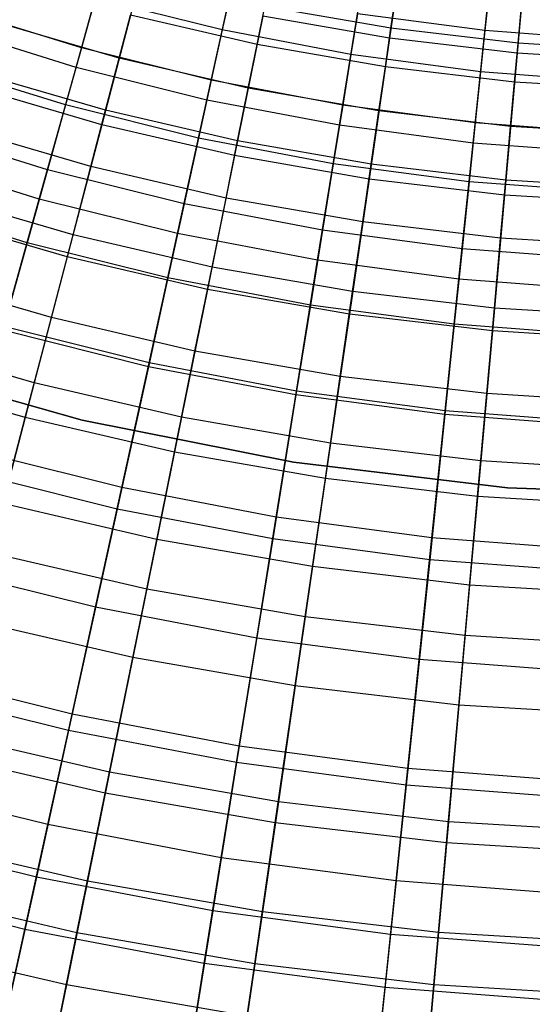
# Model space of a CAD drawing. Extents: x -135 to 135, y -135 to 135.
# Tile 176 of 207: x -5.32 to -1.44, y -24.59 to -17.15. Entities that reach past the tile are written whole.
import ezdxf

# ---------------------------------------------------------------- set-up
doc = ezdxf.new("R2010")
doc.units = 0
doc.header["$LTSCALE"] = 25.4
doc.layers.get('0').update_dxf_attribs({"linetype": 'CONTINUOUS'})

# ---------------------------------------------------------------- blocks, each defined once
blk = doc.blocks.new('SANTANA_BIURKO_A_PM_STL')
at = {"color": 0}
for p, q in [((-2.3586, -16.183, 194.4273), (-2.52, -17.2906, 193.7055)), ((-2.3586, -16.183, 194.4273), (-2.52, -17.2906, 193.7055)), ((-1.4556, -16.2891, 194.4273), (-1.5552, -17.4039, 193.7055)), ((-1.4556, -16.2891, 194.4273), (-1.5552, -17.4039, 193.7055)), ((-4.8901, -17.5113, 192.8968), (-4.6044, -16.4881, 193.6437)), ((-4.8901, -17.5113, 192.8968), (-4.6044, -16.4881, 193.6437)), ((-3.9006, -17.758, 192.8968), (-3.6726, -16.7204, 193.6437)), ((-3.9006, -17.758, 192.8968), (-3.6726, -16.7204, 193.6437)), ((-4.4233, -16.9041, 193.7055), (-4.6957, -17.9449, 192.9349)), ((-4.4233, -16.9041, 193.7055), (-4.6957, -17.9449, 192.9349)), ((-3.7174, -16.924, 139.3421), (-3.7843, -17.2286, 140.4636)), ((-3.7174, -16.924, 139.3421), (-3.7843, -17.2286, 140.4636)), ((-2.8987, -17.9487, 192.8968), (-2.7294, -16.9, 193.6437)), ((-2.8987, -17.9487, 192.8968), (-2.7294, -16.9, 193.6437)), ((-4.7443, -16.9893, 140.4636), (-4.8489, -17.3637, 141.6294)), ((-4.7443, -16.9893, 140.4636), (-4.8489, -17.3637, 141.6294)), ((-3.7843, -17.2286, 140.4636), (-4.7443, -16.9893, 140.4636)), ((-3.7843, -17.2286, 140.4636), (-4.7443, -16.9893, 140.4636)), ((-2.5092, -17.2163, 138.5532), (-2.4727, -16.9659, 137.2851)), ((-2.5092, -17.2163, 138.5532), (-2.4727, -16.9659, 137.2851)), ((-1.8878, -18.083, 192.8968), (-1.7775, -17.0264, 193.6437)), ((-1.8878, -18.083, 192.8968), (-1.7775, -17.0264, 193.6437)), ((-1.7708, -16.9625, 138.146), (-1.7991, -17.2338, 139.3421)), ((-1.7708, -16.9625, 138.146), (-1.7991, -17.2338, 139.3421)), ((-4.8489, -17.3637, 141.6294), (-5.8149, -17.0645, 141.6294)), ((-4.8489, -17.3637, 141.6294), (-5.8149, -17.0645, 141.6294)), ((-3.5206, -17.3384, 139.7443), (-3.4621, -17.0502, 138.5532)), ((-3.5206, -17.3384, 139.7443), (-3.4621, -17.0502, 138.5532)), ((-2.5092, -17.2163, 138.5532), (-3.4621, -17.0502, 138.5532)), ((-2.5092, -17.2163, 138.5532), (-3.4621, -17.0502, 138.5532)), ((-2.7626, -17.1058, 139.3421), (-2.8123, -17.4137, 140.4636)), ((-2.7626, -17.1058, 139.3421), (-2.8123, -17.4137, 140.4636)), ((-1.7991, -17.2338, 139.3421), (-2.7626, -17.1058, 139.3421)), ((-1.7991, -17.2338, 139.3421), (-2.7626, -17.1058, 139.3421)), ((-1.5485, -17.3291, 138.5532), (-1.526, -17.0771, 137.2851)), ((-1.5485, -17.3291, 138.5532), (-1.526, -17.0771, 137.2851)), ((-4.564, -17.4417, 140.8719), (-5.5263, -17.1611, 140.8719)), ((-4.564, -17.4417, 140.8719), (-5.5263, -17.1611, 140.8719)), ((-4.564, -17.4417, 140.8719), (-4.4788, -17.1159, 139.7443)), ((-4.564, -17.4417, 140.8719), (-4.4788, -17.1159, 139.7443)), ((-3.5206, -17.3384, 139.7443), (-4.4788, -17.1159, 139.7443)), ((-3.5206, -17.3384, 139.7443), (-4.4788, -17.1159, 139.7443)), ((-3.4771, -17.1238, 193.7055), (-3.6911, -18.1781, 192.9349)), ((-3.4771, -17.1238, 193.7055), (-3.6911, -18.1781, 192.9349)), ((-2.52, -17.2906, 193.7055), (-3.4771, -17.1238, 193.7055)), ((-2.52, -17.2906, 193.7055), (-3.4771, -17.1238, 193.7055)), ((-4.8901, -17.5113, 192.8968), (-5.8643, -17.2096, 192.8968)), ((-4.8901, -17.5113, 192.8968), (-5.8643, -17.2096, 192.8968)), ((-3.7843, -17.2286, 140.4636), (-3.8677, -17.6083, 141.6294)), ((-3.7843, -17.2286, 140.4636), (-3.8677, -17.6083, 141.6294)), ((-2.8123, -17.4137, 140.4636), (-3.7843, -17.2286, 140.4636)), ((-2.8123, -17.4137, 140.4636), (-3.7843, -17.2286, 140.4636)), ((-2.5516, -17.5072, 139.7443), (-2.5092, -17.2163, 138.5532)), ((-2.5516, -17.5072, 139.7443), (-2.5092, -17.2163, 138.5532)), ((-1.5485, -17.3291, 138.5532), (-2.5092, -17.2163, 138.5532)), ((-1.5485, -17.3291, 138.5532), (-2.5092, -17.2163, 138.5532)), ((-1.7991, -17.2338, 139.3421), (-1.8315, -17.5439, 140.4636)), ((-1.7991, -17.2338, 139.3421), (-1.8315, -17.5439, 140.4636)), ((-0.83, -17.3076, 139.3421), (-1.7991, -17.2338, 139.3421)), ((-0.83, -17.3076, 139.3421), (-1.7991, -17.2338, 139.3421)), ((-2.52, -17.2906, 193.7055), (-2.6752, -18.3552, 192.9349)), ((-2.52, -17.2906, 193.7055), (-2.6752, -18.3552, 192.9349)), ((-1.5552, -17.4039, 193.7055), (-2.52, -17.2906, 193.7055)), ((-1.5552, -17.4039, 193.7055), (-2.52, -17.2906, 193.7055)), ((-4.8489, -17.3637, 141.6294), (-4.9692, -17.7945, 142.7704)), ((-4.8489, -17.3637, 141.6294), (-4.9692, -17.7945, 142.7704)), ((-3.8677, -17.6083, 141.6294), (-4.8489, -17.3637, 141.6294)), ((-3.8677, -17.6083, 141.6294), (-4.8489, -17.3637, 141.6294)), ((-3.5877, -17.6684, 140.8719), (-3.5206, -17.3384, 139.7443)), ((-3.5877, -17.6684, 140.8719), (-3.5206, -17.3384, 139.7443)), ((-2.5516, -17.5072, 139.7443), (-3.5206, -17.3384, 139.7443)), ((-2.5516, -17.5072, 139.7443), (-3.5206, -17.3384, 139.7443)), ((-1.5747, -17.622, 139.7443), (-1.5485, -17.3291, 138.5532)), ((-1.5747, -17.622, 139.7443), (-1.5485, -17.3291, 138.5532)), ((-0.5831, -17.3884, 138.5532), (-1.5485, -17.3291, 138.5532)), ((-0.5831, -17.3884, 138.5532), (-1.5485, -17.3291, 138.5532)), ((-4.6671, -17.8355, 142.0125), (-4.564, -17.4417, 140.8719)), ((-4.6671, -17.8355, 142.0125), (-4.564, -17.4417, 140.8719)), ((-3.5877, -17.6684, 140.8719), (-4.564, -17.4417, 140.8719)), ((-3.5877, -17.6684, 140.8719), (-4.564, -17.4417, 140.8719)), ((-2.8123, -17.4137, 140.4636), (-2.8743, -17.7975, 141.6294)), ((-2.8123, -17.4137, 140.4636), (-2.8743, -17.7975, 141.6294)), ((-1.8315, -17.5439, 140.4636), (-2.8123, -17.4137, 140.4636)), ((-1.8315, -17.5439, 140.4636), (-2.8123, -17.4137, 140.4636)), ((-1.5552, -17.4039, 193.7055), (-1.651, -18.4755, 192.9349)), ((-1.5552, -17.4039, 193.7055), (-1.651, -18.4755, 192.9349)), ((-0.5856, -17.4634, 193.7055), (-1.5552, -17.4039, 193.7055)), ((-0.5856, -17.4634, 193.7055), (-1.5552, -17.4039, 193.7055)), ((-4.9692, -17.7945, 142.7704), (-5.9591, -17.4879, 142.7704)), ((-4.9692, -17.7945, 142.7704), (-5.9591, -17.4879, 142.7704)), ((-4.6671, -17.8355, 142.0125), (-5.6511, -17.5486, 142.0125)), ((-4.6671, -17.8355, 142.0125), (-5.6511, -17.5486, 142.0125)), ((-5.168, -18.5063, 192.0916), (-4.8901, -17.5113, 192.8968)), ((-5.168, -18.5063, 192.0916), (-4.8901, -17.5113, 192.8968)), ((-3.9006, -17.758, 192.8968), (-4.8901, -17.5113, 192.8968)), ((-3.9006, -17.758, 192.8968), (-4.8901, -17.5113, 192.8968)), ((-2.6002, -17.8405, 140.8719), (-2.5516, -17.5072, 139.7443)), ((-2.6002, -17.8405, 140.8719), (-2.5516, -17.5072, 139.7443)), ((-1.5747, -17.622, 139.7443), (-2.5516, -17.5072, 139.7443)), ((-1.5747, -17.622, 139.7443), (-2.5516, -17.5072, 139.7443)), ((-1.8315, -17.5439, 140.4636), (-1.8719, -17.9306, 141.6294)), ((-1.8315, -17.5439, 140.4636), (-1.8719, -17.9306, 141.6294)), ((-0.8449, -17.619, 140.4636), (-1.8315, -17.5439, 140.4636)), ((-0.8449, -17.619, 140.4636), (-1.8315, -17.5439, 140.4636)), ((-3.8677, -17.6083, 141.6294), (-3.9636, -18.0452, 142.7704)), ((-3.8677, -17.6083, 141.6294), (-3.9636, -18.0452, 142.7704)), ((-2.8743, -17.7975, 141.6294), (-3.8677, -17.6083, 141.6294)), ((-2.8743, -17.7975, 141.6294), (-3.8677, -17.6083, 141.6294)), ((-1.6047, -17.9574, 140.8719), (-1.5747, -17.622, 139.7443)), ((-1.6047, -17.9574, 140.8719), (-1.5747, -17.622, 139.7443)), ((-0.5929, -17.6823, 139.7443), (-1.5747, -17.622, 139.7443)), ((-0.5929, -17.6823, 139.7443), (-1.5747, -17.622, 139.7443)), ((-4.6957, -17.9449, 192.9349), (-5.6857, -17.6562, 192.9349)), ((-4.6957, -17.9449, 192.9349), (-5.6857, -17.6562, 192.9349)), ((-3.6686, -18.0673, 142.0125), (-3.5877, -17.6684, 140.8719)), ((-3.6686, -18.0673, 142.0125), (-3.5877, -17.6684, 140.8719)), ((-2.6002, -17.8405, 140.8719), (-3.5877, -17.6684, 140.8719)), ((-2.6002, -17.8405, 140.8719), (-3.5877, -17.6684, 140.8719)), ((-4.1222, -18.7669, 192.0916), (-3.9006, -17.758, 192.8968)), ((-4.1222, -18.7669, 192.0916), (-3.9006, -17.758, 192.8968)), ((-2.8987, -17.9487, 192.8968), (-3.9006, -17.758, 192.8968)), ((-2.8987, -17.9487, 192.8968), (-3.9006, -17.758, 192.8968)), ((-4.9692, -17.7945, 142.7704), (-5.1062, -18.2851, 143.8992)), ((-4.9692, -17.7945, 142.7704), (-5.1062, -18.2851, 143.8992)), ((-3.9636, -18.0452, 142.7704), (-4.9692, -17.7945, 142.7704)), ((-3.9636, -18.0452, 142.7704), (-4.9692, -17.7945, 142.7704)), ((-4.7783, -18.2607, 143.0655), (-4.6671, -17.8355, 142.0125)), ((-4.7783, -18.2607, 143.0655), (-4.6671, -17.8355, 142.0125)), ((-3.6686, -18.0673, 142.0125), (-4.6671, -17.8355, 142.0125)), ((-3.6686, -18.0673, 142.0125), (-4.6671, -17.8355, 142.0125)), ((-2.8743, -17.7975, 141.6294), (-2.9456, -18.239, 142.7704)), ((-2.8743, -17.7975, 141.6294), (-2.9456, -18.239, 142.7704)), ((-1.8719, -17.9306, 141.6294), (-2.8743, -17.7975, 141.6294)), ((-1.8719, -17.9306, 141.6294), (-2.8743, -17.7975, 141.6294)), ((-2.6589, -18.2433, 142.0125), (-2.6002, -17.8405, 140.8719)), ((-2.6589, -18.2433, 142.0125), (-2.6002, -17.8405, 140.8719)), ((-1.6047, -17.9574, 140.8719), (-2.6002, -17.8405, 140.8719)), ((-1.6047, -17.9574, 140.8719), (-2.6002, -17.8405, 140.8719)), ((-5.1062, -18.2851, 143.8992), (-6.1234, -17.9701, 143.8992)), ((-5.1062, -18.2851, 143.8992), (-6.1234, -17.9701, 143.8992)), ((-4.7783, -18.2607, 143.0655), (-5.7858, -17.9669, 143.0655)), ((-4.7783, -18.2607, 143.0655), (-5.7858, -17.9669, 143.0655)), ((-4.6957, -17.9449, 192.9349), (-4.9567, -18.9422, 192.117)), ((-4.6957, -17.9449, 192.9349), (-4.9567, -18.9422, 192.117)), ((-3.6911, -18.1781, 192.9349), (-4.6957, -17.9449, 192.9349)), ((-3.6911, -18.1781, 192.9349), (-4.6957, -17.9449, 192.9349)), ((-3.0634, -18.9686, 192.0916), (-2.8987, -17.9487, 192.8968)), ((-3.0634, -18.9686, 192.0916), (-2.8987, -17.9487, 192.8968)), ((-1.8878, -18.083, 192.8968), (-2.8987, -17.9487, 192.8968)), ((-1.8878, -18.083, 192.8968), (-2.8987, -17.9487, 192.8968)), ((-1.8719, -17.9306, 141.6294), (-1.9183, -18.3755, 142.7704)), ((-1.8719, -17.9306, 141.6294), (-1.9183, -18.3755, 142.7704)), ((-0.8635, -18.0074, 141.6294), (-1.8719, -17.9306, 141.6294)), ((-0.8635, -18.0074, 141.6294), (-1.8719, -17.9306, 141.6294)), ((-1.6409, -18.3629, 142.0125), (-1.6047, -17.9574, 140.8719)), ((-1.6409, -18.3629, 142.0125), (-1.6047, -17.9574, 140.8719)), ((-0.6042, -18.0189, 140.8719), (-1.6047, -17.9574, 140.8719)), ((-0.6042, -18.0189, 140.8719), (-1.6047, -17.9574, 140.8719)), ((-3.9636, -18.0452, 142.7704), (-4.0729, -18.5427, 143.8992)), ((-3.9636, -18.0452, 142.7704), (-4.0729, -18.5427, 143.8992)), ((-2.9456, -18.239, 142.7704), (-3.9636, -18.0452, 142.7704)), ((-2.9456, -18.239, 142.7704), (-3.9636, -18.0452, 142.7704)), ((-3.7561, -18.498, 143.0655), (-3.6686, -18.0673, 142.0125)), ((-3.7561, -18.498, 143.0655), (-3.6686, -18.0673, 142.0125)), ((-2.6589, -18.2433, 142.0125), (-3.6686, -18.0673, 142.0125)), ((-2.6589, -18.2433, 142.0125), (-3.6686, -18.0673, 142.0125)), ((-1.995, -19.1105, 192.0916), (-1.8878, -18.083, 192.8968)), ((-1.995, -19.1105, 192.0916), (-1.8878, -18.083, 192.8968)), ((-0.8709, -18.1604, 192.8968), (-1.8878, -18.083, 192.8968)), ((-0.8709, -18.1604, 192.8968), (-1.8878, -18.083, 192.8968)), ((-5.168, -18.5063, 192.0916), (-6.1975, -18.1874, 192.0916)), ((-5.168, -18.5063, 192.0916), (-6.1975, -18.1874, 192.0916)), ((-3.6911, -18.1781, 192.9349), (-3.8963, -19.1884, 192.117)), ((-3.6911, -18.1781, 192.9349), (-3.8963, -19.1884, 192.117)), ((-2.6752, -18.3552, 192.9349), (-3.6911, -18.1781, 192.9349)), ((-2.6752, -18.3552, 192.9349), (-3.6911, -18.1781, 192.9349)), ((-5.1062, -18.2851, 143.8992), (-5.2602, -18.8367, 145.0339)), ((-5.1062, -18.2851, 143.8992), (-5.2602, -18.8367, 145.0339)), ((-4.0729, -18.5427, 143.8992), (-5.1062, -18.2851, 143.8992)), ((-4.0729, -18.5427, 143.8992), (-5.1062, -18.2851, 143.8992)), ((-4.9131, -18.7758, 144.1931), (-4.7783, -18.2607, 143.0655)), ((-4.9131, -18.7758, 144.1931), (-4.7783, -18.2607, 143.0655)), ((-3.7561, -18.498, 143.0655), (-4.7783, -18.2607, 143.0655)), ((-3.7561, -18.498, 143.0655), (-4.7783, -18.2607, 143.0655)), ((-2.9456, -18.239, 142.7704), (-3.0268, -18.7419, 143.8992)), ((-2.9456, -18.239, 142.7704), (-3.0268, -18.7419, 143.8992)), ((-1.9183, -18.3755, 142.7704), (-2.9456, -18.239, 142.7704)), ((-1.9183, -18.3755, 142.7704), (-2.9456, -18.239, 142.7704)), ((-2.7223, -18.6782, 143.0655), (-2.6589, -18.2433, 142.0125)), ((-2.7223, -18.6782, 143.0655), (-2.6589, -18.2433, 142.0125)), ((-1.6409, -18.3629, 142.0125), (-2.6589, -18.2433, 142.0125)), ((-1.6409, -18.3629, 142.0125), (-2.6589, -18.2433, 142.0125)), ((-2.6752, -18.3552, 192.9349), (-2.8239, -19.3753, 192.117)), ((-2.6752, -18.3552, 192.9349), (-2.8239, -19.3753, 192.117)), ((-1.651, -18.4755, 192.9349), (-2.6752, -18.3552, 192.9349)), ((-1.651, -18.4755, 192.9349), (-2.6752, -18.3552, 192.9349)), ((-1.68, -18.8006, 143.0655), (-1.6409, -18.3629, 142.0125)), ((-1.68, -18.8006, 143.0655), (-1.6409, -18.3629, 142.0125)), ((-0.6179, -18.4257, 142.0125), (-1.6409, -18.3629, 142.0125)), ((-0.6179, -18.4257, 142.0125), (-1.6409, -18.3629, 142.0125)), ((-1.9183, -18.3755, 142.7704), (-1.9712, -18.8821, 143.8992)), ((-1.9183, -18.3755, 142.7704), (-1.9712, -18.8821, 143.8992)), ((-0.885, -18.4542, 142.7704), (-1.9183, -18.3755, 142.7704)), ((-0.885, -18.4542, 142.7704), (-1.9183, -18.3755, 142.7704)), ((-5.2602, -18.8367, 145.0339), (-6.3081, -18.5121, 145.0339)), ((-5.2602, -18.8367, 145.0339), (-6.3081, -18.5121, 145.0339)), ((-4.9131, -18.7758, 144.1931), (-5.949, -18.4738, 144.1931)), ((-4.9131, -18.7758, 144.1931), (-5.949, -18.4738, 144.1931)), ((-5.437, -19.4698, 191.2301), (-5.168, -18.5063, 192.0916)), ((-5.437, -19.4698, 191.2301), (-5.168, -18.5063, 192.0916)), ((-4.1222, -18.7669, 192.0916), (-5.168, -18.5063, 192.0916)), ((-4.1222, -18.7669, 192.0916), (-5.168, -18.5063, 192.0916)), ((-3.8621, -19.0199, 144.1931), (-3.7561, -18.498, 143.0655)), ((-3.8621, -19.0199, 144.1931), (-3.7561, -18.498, 143.0655)), ((-2.7223, -18.6782, 143.0655), (-3.7561, -18.498, 143.0655)), ((-2.7223, -18.6782, 143.0655), (-3.7561, -18.498, 143.0655)), ((-1.651, -18.4755, 192.9349), (-1.7427, -19.5023, 192.117)), ((-1.651, -18.4755, 192.9349), (-1.7427, -19.5023, 192.117)), ((-0.6217, -18.5387, 192.9349), (-1.651, -18.4755, 192.9349)), ((-0.6217, -18.5387, 192.9349), (-1.651, -18.4755, 192.9349)), ((-4.0729, -18.5427, 143.8992), (-4.1958, -19.102, 145.0339)), ((-4.0729, -18.5427, 143.8992), (-4.1958, -19.102, 145.0339)), ((-3.0268, -18.7419, 143.8992), (-4.0729, -18.5427, 143.8992)), ((-3.0268, -18.7419, 143.8992), (-4.0729, -18.5427, 143.8992)), ((-4.9567, -18.9422, 192.117), (-6.0017, -18.6374, 192.117)), ((-4.9567, -18.9422, 192.117), (-6.0017, -18.6374, 192.117)), ((-3.0268, -18.7419, 143.8992), (-3.1181, -19.3072, 145.0339)), ((-3.0268, -18.7419, 143.8992), (-3.1181, -19.3072, 145.0339)), ((-1.9712, -18.8821, 143.8992), (-3.0268, -18.7419, 143.8992)), ((-1.9712, -18.8821, 143.8992), (-3.0268, -18.7419, 143.8992)), ((-2.7991, -19.2051, 144.1931), (-2.7223, -18.6782, 143.0655)), ((-2.7991, -19.2051, 144.1931), (-2.7223, -18.6782, 143.0655)), ((-1.68, -18.8006, 143.0655), (-2.7223, -18.6782, 143.0655)), ((-1.68, -18.8006, 143.0655), (-2.7223, -18.6782, 143.0655)), ((-5.0768, -19.4015, 145.4309), (-4.9131, -18.7758, 144.1931)), ((-5.0768, -19.4015, 145.4309), (-4.9131, -18.7758, 144.1931)), ((-3.8621, -19.0199, 144.1931), (-4.9131, -18.7758, 144.1931)), ((-3.8621, -19.0199, 144.1931), (-4.9131, -18.7758, 144.1931)), ((-4.3368, -19.744, 191.2301), (-4.1222, -18.7669, 192.0916)), ((-4.3368, -19.744, 191.2301), (-4.1222, -18.7669, 192.0916)), ((-3.0634, -18.9686, 192.0916), (-4.1222, -18.7669, 192.0916)), ((-3.0634, -18.9686, 192.0916), (-4.1222, -18.7669, 192.0916)), ((-1.7274, -19.331, 144.1931), (-1.68, -18.8006, 143.0655)), ((-1.7274, -19.331, 144.1931), (-1.68, -18.8006, 143.0655)), ((-0.6326, -18.8649, 143.0655), (-1.68, -18.8006, 143.0655)), ((-0.6326, -18.8649, 143.0655), (-1.68, -18.8006, 143.0655)), ((-5.2602, -18.8367, 145.0339), (-5.4448, -19.4975, 146.2826)), ((-5.2602, -18.8367, 145.0339), (-5.4448, -19.4975, 146.2826)), ((-4.1958, -19.102, 145.0339), (-5.2602, -18.8367, 145.0339)), ((-4.1958, -19.102, 145.0339), (-5.2602, -18.8367, 145.0339)), ((-1.9712, -18.8821, 143.8992), (-2.0306, -19.4517, 145.0339)), ((-1.9712, -18.8821, 143.8992), (-2.0306, -19.4517, 145.0339)), ((-0.9094, -18.9629, 143.8992), (-1.9712, -18.8821, 143.8992)), ((-0.9094, -18.9629, 143.8992), (-1.9712, -18.8821, 143.8992)), ((-4.9567, -18.9422, 192.117), (-5.2059, -19.8948, 191.2534)), ((-4.9567, -18.9422, 192.117), (-5.2059, -19.8948, 191.2534)), ((-3.8963, -19.1884, 192.117), (-4.9567, -18.9422, 192.117)), ((-3.8963, -19.1884, 192.117), (-4.9567, -18.9422, 192.117)), ((-3.9908, -19.6537, 145.4309), (-3.8621, -19.0199, 144.1931)), ((-3.9908, -19.6537, 145.4309), (-3.8621, -19.0199, 144.1931)), ((-2.7991, -19.2051, 144.1931), (-3.8621, -19.0199, 144.1931)), ((-2.7991, -19.2051, 144.1931), (-3.8621, -19.0199, 144.1931)), ((-3.2229, -19.9561, 191.2301), (-3.0634, -18.9686, 192.0916)), ((-3.2229, -19.9561, 191.2301), (-3.0634, -18.9686, 192.0916)), ((-1.995, -19.1105, 192.0916), (-3.0634, -18.9686, 192.0916)), ((-1.995, -19.1105, 192.0916), (-3.0634, -18.9686, 192.0916)), ((-5.0768, -19.4015, 145.4309), (-6.1472, -19.0894, 145.4309)), ((-5.0768, -19.4015, 145.4309), (-6.1472, -19.0894, 145.4309)), ((-4.1958, -19.102, 145.0339), (-4.343, -19.7721, 146.2826)), ((-4.1958, -19.102, 145.0339), (-4.343, -19.7721, 146.2826)), ((-3.1181, -19.3072, 145.0339), (-4.1958, -19.102, 145.0339)), ((-3.1181, -19.3072, 145.0339), (-4.1958, -19.102, 145.0339)), ((-2.0989, -20.1054, 191.2301), (-1.995, -19.1105, 192.0916)), ((-2.0989, -20.1054, 191.2301), (-1.995, -19.1105, 192.0916)), ((-0.9204, -19.1923, 192.0916), (-1.995, -19.1105, 192.0916)), ((-0.9204, -19.1923, 192.0916), (-1.995, -19.1105, 192.0916)), ((-3.8963, -19.1884, 192.117), (-4.0922, -20.1533, 191.2534)), ((-3.8963, -19.1884, 192.117), (-4.0922, -20.1533, 191.2534)), ((-2.8239, -19.3753, 192.117), (-3.8963, -19.1884, 192.117)), ((-2.8239, -19.3753, 192.117), (-3.8963, -19.1884, 192.117)), ((-2.8923, -19.8451, 145.4309), (-2.7991, -19.2051, 144.1931)), ((-2.8923, -19.8451, 145.4309), (-2.7991, -19.2051, 144.1931)), ((-1.7274, -19.331, 144.1931), (-2.7991, -19.2051, 144.1931)), ((-1.7274, -19.331, 144.1931), (-2.7991, -19.2051, 144.1931)), ((-3.1181, -19.3072, 145.0339), (-3.2275, -19.9845, 146.2826)), ((-3.1181, -19.3072, 145.0339), (-3.2275, -19.9845, 146.2826)), ((-2.0306, -19.4517, 145.0339), (-3.1181, -19.3072, 145.0339)), ((-2.0306, -19.4517, 145.0339), (-3.1181, -19.3072, 145.0339)), ((-1.785, -19.9751, 145.4309), (-1.7274, -19.331, 144.1931)), ((-1.785, -19.9751, 145.4309), (-1.7274, -19.331, 144.1931)), ((-0.6504, -19.3971, 144.1931), (-1.7274, -19.331, 144.1931)), ((-0.6504, -19.3971, 144.1931), (-1.7274, -19.331, 144.1931)), ((-5.2744, -20.1563, 146.8118), (-5.0768, -19.4015, 145.4309)), ((-5.2744, -20.1563, 146.8118), (-5.0768, -19.4015, 145.4309)), ((-3.9908, -19.6537, 145.4309), (-5.0768, -19.4015, 145.4309)), ((-3.9908, -19.6537, 145.4309), (-5.0768, -19.4015, 145.4309)), ((-2.8239, -19.3753, 192.117), (-2.9659, -20.3496, 191.2534)), ((-2.8239, -19.3753, 192.117), (-2.9659, -20.3496, 191.2534)), ((-1.7427, -19.5023, 192.117), (-2.8239, -19.3753, 192.117)), ((-1.7427, -19.5023, 192.117), (-2.8239, -19.3753, 192.117)), ((-4.3368, -19.744, 191.2301), (-5.437, -19.4698, 191.2301)), ((-4.3368, -19.744, 191.2301), (-5.437, -19.4698, 191.2301)), ((-2.0306, -19.4517, 145.0339), (-2.1019, -20.134, 146.2826)), ((-2.0306, -19.4517, 145.0339), (-2.1019, -20.134, 146.2826)), ((-0.9368, -19.5349, 145.0339), (-2.0306, -19.4517, 145.0339)), ((-0.9368, -19.5349, 145.0339), (-2.0306, -19.4517, 145.0339)), ((-4.343, -19.7721, 146.2826), (-5.4448, -19.4975, 146.2826)), ((-4.343, -19.7721, 146.2826), (-5.4448, -19.4975, 146.2826)), ((-1.7427, -19.5023, 192.117), (-1.8304, -20.483, 191.2534)), ((-1.7427, -19.5023, 192.117), (-1.8304, -20.483, 191.2534)), ((-0.6562, -19.569, 192.117), (-1.7427, -19.5023, 192.117)), ((-0.6562, -19.569, 192.117), (-1.7427, -19.5023, 192.117)), ((-5.2059, -19.8948, 191.2534), (-6.3035, -19.5747, 191.2534)), ((-5.2059, -19.8948, 191.2534), (-6.3035, -19.5747, 191.2534)), ((-4.146, -20.4183, 146.8118), (-3.9908, -19.6537, 145.4309)), ((-4.146, -20.4183, 146.8118), (-3.9908, -19.6537, 145.4309)), ((-2.8923, -19.8451, 145.4309), (-3.9908, -19.6537, 145.4309)), ((-2.8923, -19.8451, 145.4309), (-3.9908, -19.6537, 145.4309)), ((-6.4121, -19.7344, 96.2), (-4.844, -20.1767, 96.2)), ((-4.844, -20.1767, 97.2), (-6.4121, -19.7344, 97.2)), ((-4.844, -20.1767, 97.2), (-6.4121, -19.7344, 97.2)), ((-6.4121, -19.7344, 96.2), (-4.844, -20.1767, 96.2)), ((-6.4121, -19.7344, 102.1156), (-4.844, -20.1767, 102.1156)), ((-4.844, -20.1767, 103.1156), (-6.4121, -19.7344, 103.1156)), ((-4.844, -20.1767, 103.1156), (-6.4121, -19.7344, 103.1156)), ((-6.4121, -19.7344, 102.1156), (-4.844, -20.1767, 102.1156)), ((-4.343, -19.7721, 146.2826), (-4.5794, -20.8487, 148.1627)), ((-4.343, -19.7721, 146.2826), (-4.5794, -20.8487, 148.1627)), ((-4.5436, -20.6857, 190.3147), (-4.3368, -19.744, 191.2301)), ((-4.5436, -20.6857, 190.3147), (-4.3368, -19.744, 191.2301)), ((-3.2275, -19.9845, 146.2826), (-4.343, -19.7721, 146.2826)), ((-3.2275, -19.9845, 146.2826), (-4.343, -19.7721, 146.2826)), ((-3.2229, -19.9561, 191.2301), (-4.3368, -19.744, 191.2301)), ((-3.2229, -19.9561, 191.2301), (-4.3368, -19.744, 191.2301)), ((-5.2744, -20.1563, 146.8118), (-6.3864, -19.832, 146.8118)), ((-5.2744, -20.1563, 146.8118), (-6.3864, -19.832, 146.8118)), ((-3.0049, -20.6171, 146.8118), (-2.8923, -19.8451, 145.4309)), ((-3.0049, -20.6171, 146.8118), (-2.8923, -19.8451, 145.4309)), ((-1.785, -19.9751, 145.4309), (-2.8923, -19.8451, 145.4309)), ((-1.785, -19.9751, 145.4309), (-2.8923, -19.8451, 145.4309)), ((-5.2059, -19.8948, 191.2534), (-5.4445, -20.8065, 190.3423)), ((-5.2059, -19.8948, 191.2534), (-5.4445, -20.8065, 190.3423)), ((-4.0922, -20.1533, 191.2534), (-5.2059, -19.8948, 191.2534)), ((-4.0922, -20.1533, 191.2534), (-5.2059, -19.8948, 191.2534)), ((-3.2275, -19.9845, 146.2826), (-3.4032, -21.0726, 148.1627)), ((-3.2275, -19.9845, 146.2826), (-3.4032, -21.0726, 148.1627)), ((-3.3766, -20.908, 190.3147), (-3.2229, -19.9561, 191.2301)), ((-3.3766, -20.908, 190.3147), (-3.2229, -19.9561, 191.2301)), ((-2.1019, -20.134, 146.2826), (-3.2275, -19.9845, 146.2826)), ((-2.1019, -20.134, 146.2826), (-3.2275, -19.9845, 146.2826)), ((-2.0989, -20.1054, 191.2301), (-3.2229, -19.9561, 191.2301)), ((-2.0989, -20.1054, 191.2301), (-3.2229, -19.9561, 191.2301)), ((-1.8544, -20.7523, 146.8118), (-1.785, -19.9751, 145.4309)), ((-1.8544, -20.7523, 146.8118), (-1.785, -19.9751, 145.4309)), ((-0.6721, -20.0435, 145.4309), (-1.785, -19.9751, 145.4309)), ((-0.6721, -20.0435, 145.4309), (-1.785, -19.9751, 145.4309)), ((-4.0922, -20.1533, 191.2534), (-4.2798, -21.0769, 190.3423)), ((-4.0922, -20.1533, 191.2534), (-4.2798, -21.0769, 190.3423)), ((-2.9659, -20.3496, 191.2534), (-4.0922, -20.1533, 191.2534)), ((-2.9659, -20.3496, 191.2534), (-4.0922, -20.1533, 191.2534)), ((-2.1019, -20.134, 146.2826), (-2.2163, -21.2303, 148.1627)), ((-2.1019, -20.134, 146.2826), (-2.2163, -21.2303, 148.1627)), ((-2.199, -21.0644, 190.3147), (-2.0989, -20.1054, 191.2301)), ((-2.199, -21.0644, 190.3147), (-2.0989, -20.1054, 191.2301)), ((-0.9697, -20.2202, 146.2826), (-2.1019, -20.134, 146.2826)), ((-0.9697, -20.2202, 146.2826), (-2.1019, -20.134, 146.2826)), ((-0.9683, -20.1915, 191.2301), (-2.0989, -20.1054, 191.2301)), ((-0.9683, -20.1915, 191.2301), (-2.0989, -20.1054, 191.2301)), ((-5.5414, -21.1767, 148.5832), (-5.2744, -20.1563, 146.8118)), ((-5.5414, -21.1767, 148.5832), (-5.2744, -20.1563, 146.8118)), ((-4.146, -20.4183, 146.8118), (-5.2744, -20.1563, 146.8118)), ((-4.146, -20.4183, 146.8118), (-5.2744, -20.1563, 146.8118)), ((-4.844, -20.1767, 96.2), (-3.246, -20.4945, 96.2)), ((-3.246, -20.4945, 97.2), (-4.844, -20.1767, 97.2)), ((-4.844, -20.1767, 97.2), (-4.844, -20.1767, 96.2)), ((-4.844, -20.1767, 97.2), (-4.844, -20.1767, 96.2)), ((-3.246, -20.4945, 97.2), (-4.844, -20.1767, 97.2)), ((-4.844, -20.1767, 96.2), (-3.246, -20.4945, 96.2)), ((-4.844, -20.1767, 102.1156), (-3.246, -20.4945, 102.1156)), ((-3.246, -20.4945, 103.1156), (-4.844, -20.1767, 103.1156)), ((-4.844, -20.1767, 103.1156), (-4.844, -20.1767, 102.1156)), ((-4.844, -20.1767, 103.1156), (-4.844, -20.1767, 102.1156)), ((-3.246, -20.4945, 103.1156), (-4.844, -20.1767, 103.1156)), ((-4.844, -20.1767, 102.1156), (-3.246, -20.4945, 102.1156)), ((-2.9659, -20.3496, 191.2534), (-3.1018, -21.2822, 190.3423)), ((-2.9659, -20.3496, 191.2534), (-3.1018, -21.2822, 190.3423)), ((-1.8304, -20.483, 191.2534), (-2.9659, -20.3496, 191.2534)), ((-1.8304, -20.483, 191.2534), (-2.9659, -20.3496, 191.2534)), ((-4.5436, -20.6857, 190.3147), (-5.6964, -20.3984, 190.3147)), ((-4.5436, -20.6857, 190.3147), (-5.6964, -20.3984, 190.3147)), ((-4.3559, -21.452, 148.5832), (-4.146, -20.4183, 146.8118)), ((-4.3559, -21.452, 148.5832), (-4.146, -20.4183, 146.8118)), ((-3.0049, -20.6171, 146.8118), (-4.146, -20.4183, 146.8118)), ((-3.0049, -20.6171, 146.8118), (-4.146, -20.4183, 146.8118)), ((-3.246, -20.4945, 96.2), (-1.628, -20.686, 96.2)), ((-1.628, -20.686, 97.2), (-3.246, -20.4945, 97.2)), ((-3.246, -20.4945, 97.2), (-3.246, -20.4945, 96.2)), ((-3.246, -20.4945, 97.2), (-3.246, -20.4945, 96.2)), ((-1.628, -20.686, 97.2), (-3.246, -20.4945, 97.2)), ((-3.246, -20.4945, 96.2), (-1.628, -20.686, 96.2)), ((-3.246, -20.4945, 102.1156), (-1.628, -20.686, 102.1156)), ((-1.628, -20.686, 103.1156), (-3.246, -20.4945, 103.1156)), ((-3.246, -20.4945, 103.1156), (-3.246, -20.4945, 102.1156)), ((-3.246, -20.4945, 103.1156), (-3.246, -20.4945, 102.1156)), ((-1.628, -20.686, 103.1156), (-3.246, -20.4945, 103.1156)), ((-3.246, -20.4945, 102.1156), (-1.628, -20.686, 102.1156)), ((-1.8304, -20.483, 191.2534), (-1.9143, -21.4217, 190.3423)), ((-1.8304, -20.483, 191.2534), (-1.9143, -21.4217, 190.3423)), ((-0.6892, -20.5531, 191.2534), (-1.8304, -20.483, 191.2534)), ((-0.6892, -20.5531, 191.2534), (-1.8304, -20.483, 191.2534)), ((-4.5794, -20.8487, 148.1627), (-5.7412, -20.5591, 148.1627)), ((-4.5794, -20.8487, 148.1627), (-5.7412, -20.5591, 148.1627)), ((-3.157, -21.6609, 148.5832), (-3.0049, -20.6171, 146.8118)), ((-3.157, -21.6609, 148.5832), (-3.0049, -20.6171, 146.8118)), ((-1.8544, -20.7523, 146.8118), (-3.0049, -20.6171, 146.8118)), ((-1.8544, -20.7523, 146.8118), (-3.0049, -20.6171, 146.8118)), ((-4.7422, -21.5896, 189.3476), (-4.5436, -20.6857, 190.3147)), ((-4.7422, -21.5896, 189.3476), (-4.5436, -20.6857, 190.3147)), ((-3.3766, -20.908, 190.3147), (-4.5436, -20.6857, 190.3147)), ((-3.3766, -20.908, 190.3147), (-4.5436, -20.6857, 190.3147)), ((-1.628, -20.686, 96.2), (0, -20.75, 96.2)), ((0, -20.75, 97.2), (-1.628, -20.686, 97.2)), ((-1.628, -20.686, 97.2), (-1.628, -20.686, 96.2)), ((-1.628, -20.686, 97.2), (-1.628, -20.686, 96.2)), ((0, -20.75, 97.2), (-1.628, -20.686, 97.2)), ((-1.628, -20.686, 96.2), (0, -20.75, 96.2)), ((-1.628, -20.686, 102.1156), (0, -20.75, 102.1156)), ((0, -20.75, 103.1156), (-1.628, -20.686, 103.1156)), ((-1.628, -20.686, 103.1156), (-1.628, -20.686, 102.1156)), ((-1.628, -20.686, 103.1156), (-1.628, -20.686, 102.1156)), ((0, -20.75, 103.1156), (-1.628, -20.686, 103.1156)), ((-1.628, -20.686, 102.1156), (0, -20.75, 102.1156)), ((-4.2798, -21.0769, 190.3423), (-5.4445, -20.8065, 190.3423)), ((-4.2798, -21.0769, 190.3423), (-5.4445, -20.8065, 190.3423)), ((-1.9483, -21.8029, 148.5832), (-1.8544, -20.7523, 146.8118)), ((-1.9483, -21.8029, 148.5832), (-1.8544, -20.7523, 146.8118)), ((-0.6983, -20.8233, 146.8118), (-1.8544, -20.7523, 146.8118)), ((-0.6983, -20.8233, 146.8118), (-1.8544, -20.7523, 146.8118)), ((-4.5794, -20.8487, 148.1627), (-4.9468, -22.521, 151.0295)), ((-4.5794, -20.8487, 148.1627), (-4.9468, -22.521, 151.0295)), ((-3.4032, -21.0726, 148.1627), (-4.5794, -20.8487, 148.1627)), ((-3.4032, -21.0726, 148.1627), (-4.5794, -20.8487, 148.1627)), ((-3.5242, -21.8215, 189.3476), (-3.3766, -20.908, 190.3147)), ((-3.5242, -21.8215, 189.3476), (-3.3766, -20.908, 190.3147)), ((-2.199, -21.0644, 190.3147), (-3.3766, -20.908, 190.3147)), ((-2.199, -21.0644, 190.3147), (-3.3766, -20.908, 190.3147)), ((-4.2798, -21.0769, 190.3423), (-4.4609, -21.9689, 189.3751)), ((-4.2798, -21.0769, 190.3423), (-4.4609, -21.9689, 189.3751)), ((-3.1018, -21.2822, 190.3423), (-4.2798, -21.0769, 190.3423)), ((-3.1018, -21.2822, 190.3423), (-4.2798, -21.0769, 190.3423)), ((-3.4032, -21.0726, 148.1627), (-3.6762, -22.763, 151.0295)), ((-3.4032, -21.0726, 148.1627), (-3.6762, -22.763, 151.0295)), ((-2.2163, -21.2303, 148.1627), (-3.4032, -21.0726, 148.1627)), ((-2.2163, -21.2303, 148.1627), (-3.4032, -21.0726, 148.1627)), ((-2.2951, -21.9848, 189.3476), (-2.199, -21.0644, 190.3147)), ((-2.2951, -21.9848, 189.3476), (-2.199, -21.0644, 190.3147)), ((-1.0145, -21.1546, 190.3147), (-2.199, -21.0644, 190.3147)), ((-1.0145, -21.1546, 190.3147), (-2.199, -21.0644, 190.3147)), ((-4.3559, -21.452, 148.5832), (-5.5414, -21.1767, 148.5832)), ((-4.3559, -21.452, 148.5832), (-5.5414, -21.1767, 148.5832)), ((-2.2163, -21.2303, 148.1627), (-2.3941, -22.9333, 151.0295)), ((-2.2163, -21.2303, 148.1627), (-2.3941, -22.9333, 151.0295)), ((-1.0224, -21.3212, 148.1627), (-2.2163, -21.2303, 148.1627)), ((-1.0224, -21.3212, 148.1627), (-2.2163, -21.2303, 148.1627)), ((-4.7422, -21.5896, 189.3476), (-5.9453, -21.2897, 189.3476)), ((-4.7422, -21.5896, 189.3476), (-5.9453, -21.2897, 189.3476)), ((-3.1018, -21.2822, 190.3423), (-3.2331, -22.1829, 189.3751)), ((-3.1018, -21.2822, 190.3423), (-3.2331, -22.1829, 189.3751)), ((-1.9143, -21.4217, 190.3423), (-3.1018, -21.2822, 190.3423)), ((-1.9143, -21.4217, 190.3423), (-3.1018, -21.2822, 190.3423)), ((-4.6689, -22.9932, 151.2113), (-4.3559, -21.452, 148.5832)), ((-4.6689, -22.9932, 151.2113), (-4.3559, -21.452, 148.5832)), ((-3.157, -21.6609, 148.5832), (-4.3559, -21.452, 148.5832)), ((-3.157, -21.6609, 148.5832), (-4.3559, -21.452, 148.5832)), ((-1.9143, -21.4217, 190.3423), (-1.9953, -22.3283, 189.3751)), ((-1.9143, -21.4217, 190.3423), (-1.9953, -22.3283, 189.3751)), ((-0.7208, -21.495, 190.3423), (-1.9143, -21.4217, 190.3423)), ((-0.7208, -21.495, 190.3423), (-1.9143, -21.4217, 190.3423)), ((-4.9196, -22.3975, 188.3992), (-4.7422, -21.5896, 189.3476)), ((-4.9196, -22.3975, 188.3992), (-4.7422, -21.5896, 189.3476)), ((-3.5242, -21.8215, 189.3476), (-4.7422, -21.5896, 189.3476)), ((-3.5242, -21.8215, 189.3476), (-4.7422, -21.5896, 189.3476)), ((-4.4609, -21.9689, 189.3751), (-5.6749, -21.6871, 189.3751)), ((-4.4609, -21.9689, 189.3751), (-5.6749, -21.6871, 189.3751)), ((-3.3838, -23.2171, 151.2113), (-3.157, -21.6609, 148.5832)), ((-3.3838, -23.2171, 151.2113), (-3.157, -21.6609, 148.5832)), ((-1.9483, -21.8029, 148.5832), (-3.157, -21.6609, 148.5832)), ((-1.9483, -21.8029, 148.5832), (-3.157, -21.6609, 148.5832)), ((-3.6561, -22.6381, 188.3992), (-3.5242, -21.8215, 189.3476)), ((-3.6561, -22.6381, 188.3992), (-3.5242, -21.8215, 189.3476)), ((-2.2951, -21.9848, 189.3476), (-3.5242, -21.8215, 189.3476)), ((-2.2951, -21.9848, 189.3476), (-3.5242, -21.8215, 189.3476)), ((-2.0883, -23.3693, 151.2113), (-1.9483, -21.8029, 148.5832)), ((-2.0883, -23.3693, 151.2113), (-1.9483, -21.8029, 148.5832)), ((-0.7336, -21.8774, 148.5832), (-1.9483, -21.8029, 148.5832)), ((-0.7336, -21.8774, 148.5832), (-1.9483, -21.8029, 148.5832)), ((-4.4609, -21.9689, 189.3751), (-4.6369, -22.8358, 188.3423)), ((-4.4609, -21.9689, 189.3751), (-4.6369, -22.8358, 188.3423)), ((-3.2331, -22.1829, 189.3751), (-4.4609, -21.9689, 189.3751)), ((-3.2331, -22.1829, 189.3751), (-4.4609, -21.9689, 189.3751)), ((-2.381, -22.8074, 188.3992), (-2.2951, -21.9848, 189.3476)), ((-2.381, -22.8074, 188.3992), (-2.2951, -21.9848, 189.3476)), ((-1.0588, -22.0789, 189.3476), (-2.2951, -21.9848, 189.3476)), ((-1.0588, -22.0789, 189.3476), (-2.2951, -21.9848, 189.3476)), ((-4.9196, -22.3975, 188.3992), (-6.1677, -22.0864, 188.3992)), ((-4.9196, -22.3975, 188.3992), (-6.1677, -22.0864, 188.3992)), ((-4.9468, -22.521, 151.0295), (-6.2018, -22.2082, 151.0295)), ((-4.9468, -22.521, 151.0295), (-6.2018, -22.2082, 151.0295)), ((-3.2331, -22.1829, 189.3751), (-3.3606, -23.0582, 188.3423)), ((-3.2331, -22.1829, 189.3751), (-3.3606, -23.0582, 188.3423)), ((-1.9953, -22.3283, 189.3751), (-3.2331, -22.1829, 189.3751)), ((-1.9953, -22.3283, 189.3751), (-3.2331, -22.1829, 189.3751)), ((-1.9953, -22.3283, 189.3751), (-2.074, -23.2093, 188.3423)), ((-1.9953, -22.3283, 189.3751), (-2.074, -23.2093, 188.3423)), ((-0.7513, -22.4047, 189.3751), (-1.9953, -22.3283, 189.3751)), ((-0.7513, -22.4047, 189.3751), (-1.9953, -22.3283, 189.3751)), ((-5.1028, -23.2314, 187.3245), (-4.9196, -22.3975, 188.3992)), ((-5.1028, -23.2314, 187.3245), (-4.9196, -22.3975, 188.3992)), ((-3.6561, -22.6381, 188.3992), (-4.9196, -22.3975, 188.3992)), ((-3.6561, -22.6381, 188.3992), (-4.9196, -22.3975, 188.3992)), ((-4.9468, -22.521, 151.0295), (-5.1899, -23.6279, 152.9881)), ((-4.9468, -22.521, 151.0295), (-5.1899, -23.6279, 152.9881)), ((-3.6762, -22.763, 151.0295), (-4.9468, -22.521, 151.0295)), ((-3.6762, -22.763, 151.0295), (-4.9468, -22.521, 151.0295)), ((-4.6369, -22.8358, 188.3423), (-5.8988, -22.5428, 188.3423)), ((-4.6369, -22.8358, 188.3423), (-5.8988, -22.5428, 188.3423)), ((-3.7922, -23.481, 187.3245), (-3.6561, -22.6381, 188.3992)), ((-3.7922, -23.481, 187.3245), (-3.6561, -22.6381, 188.3992)), ((-2.381, -22.8074, 188.3992), (-3.6561, -22.6381, 188.3992)), ((-2.381, -22.8074, 188.3992), (-3.6561, -22.6381, 188.3992)), ((-4.6689, -22.9932, 151.2113), (-5.9395, -22.6982, 151.2113)), ((-4.6689, -22.9932, 151.2113), (-5.9395, -22.6982, 151.2113)), ((-3.6762, -22.763, 151.0295), (-3.8569, -23.8818, 152.9881)), ((-3.6762, -22.763, 151.0295), (-3.8569, -23.8818, 152.9881)), ((-2.3941, -22.9333, 151.0295), (-3.6762, -22.763, 151.0295)), ((-2.3941, -22.9333, 151.0295), (-3.6762, -22.763, 151.0295)), ((-2.4696, -23.6567, 187.3245), (-2.381, -22.8074, 188.3992)), ((-2.4696, -23.6567, 187.3245), (-2.381, -22.8074, 188.3992)), ((-1.0984, -22.9051, 188.3992), (-2.381, -22.8074, 188.3992)), ((-1.0984, -22.9051, 188.3992), (-2.381, -22.8074, 188.3992)), ((-4.6369, -22.8358, 188.3423), (-4.804, -23.6586, 187.2648)), ((-4.6369, -22.8358, 188.3423), (-4.804, -23.6586, 187.2648)), ((-3.3606, -23.0582, 188.3423), (-4.6369, -22.8358, 188.3423)), ((-3.3606, -23.0582, 188.3423), (-4.6369, -22.8358, 188.3423)), ((-5.1028, -23.2314, 187.3245), (-6.3974, -22.9088, 187.3245)), ((-5.1028, -23.2314, 187.3245), (-6.3974, -22.9088, 187.3245)), ((-2.3941, -22.9333, 151.0295), (-2.5118, -24.0605, 152.9881)), ((-2.3941, -22.9333, 151.0295), (-2.5118, -24.0605, 152.9881)), ((-1.1045, -23.0314, 151.0295), (-2.3941, -22.9333, 151.0295)), ((-1.1045, -23.0314, 151.0295), (-2.3941, -22.9333, 151.0295)), ((-4.8831, -24.0481, 153.0923), (-4.6689, -22.9932, 151.2113)), ((-4.8831, -24.0481, 153.0923), (-4.6689, -22.9932, 151.2113)), ((-3.3838, -23.2171, 151.2113), (-4.6689, -22.9932, 151.2113)), ((-3.3838, -23.2171, 151.2113), (-4.6689, -22.9932, 151.2113)), ((-3.3606, -23.0582, 188.3423), (-3.4817, -23.889, 187.2648)), ((-3.3606, -23.0582, 188.3423), (-3.4817, -23.889, 187.2648)), ((-2.074, -23.2093, 188.3423), (-3.3606, -23.0582, 188.3423)), ((-2.074, -23.2093, 188.3423), (-3.3606, -23.0582, 188.3423)), ((-5.2767, -24.023, 186.2003), (-5.1028, -23.2314, 187.3245)), ((-5.2767, -24.023, 186.2003), (-5.1028, -23.2314, 187.3245)), ((-3.7922, -23.481, 187.3245), (-5.1028, -23.2314, 187.3245)), ((-3.7922, -23.481, 187.3245), (-5.1028, -23.2314, 187.3245)), ((-3.5391, -24.2823, 153.0923), (-3.3838, -23.2171, 151.2113)), ((-3.5391, -24.2823, 153.0923), (-3.3838, -23.2171, 151.2113)), ((-2.0883, -23.3693, 151.2113), (-3.3838, -23.2171, 151.2113)), ((-2.0883, -23.3693, 151.2113), (-3.3838, -23.2171, 151.2113)), ((-2.074, -23.2093, 188.3423), (-2.1487, -24.0456, 187.2648)), ((-2.074, -23.2093, 188.3423), (-2.1487, -24.0456, 187.2648)), ((-0.7809, -23.2887, 188.3423), (-2.074, -23.2093, 188.3423)), ((-0.7809, -23.2887, 188.3423), (-2.074, -23.2093, 188.3423)), ((-5.1899, -23.6279, 152.9881), (-6.5066, -23.2998, 152.9881)), ((-5.1899, -23.6279, 152.9881), (-6.5066, -23.2998, 152.9881)), ((-4.804, -23.6586, 187.2648), (-6.1114, -23.3551, 187.2648)), ((-4.804, -23.6586, 187.2648), (-6.1114, -23.3551, 187.2648)), ((-2.1841, -24.4415, 153.0923), (-2.0883, -23.3693, 151.2113)), ((-2.1841, -24.4415, 153.0923), (-2.0883, -23.3693, 151.2113)), ((-0.7863, -23.4492, 151.2113), (-2.0883, -23.3693, 151.2113)), ((-0.7863, -23.4492, 151.2113), (-2.0883, -23.3693, 151.2113)), ((-3.9214, -24.2811, 186.2003), (-3.7922, -23.481, 187.3245)), ((-3.9214, -24.2811, 186.2003), (-3.7922, -23.481, 187.3245)), ((-2.4696, -23.6567, 187.3245), (-3.7922, -23.481, 187.3245)), ((-2.4696, -23.6567, 187.3245), (-3.7922, -23.481, 187.3245)), ((-5.1899, -23.6279, 152.9881), (-5.4176, -24.6647, 154.9323)), ((-5.1899, -23.6279, 152.9881), (-5.4176, -24.6647, 154.9323)), ((-3.8569, -23.8818, 152.9881), (-5.1899, -23.6279, 152.9881)), ((-3.8569, -23.8818, 152.9881), (-5.1899, -23.6279, 152.9881)), ((-5.2767, -24.023, 186.2003), (-6.6154, -23.6893, 186.2003)), ((-5.2767, -24.023, 186.2003), (-6.6154, -23.6893, 186.2003)), ((-4.804, -23.6586, 187.2648), (-4.9628, -24.4406, 186.1381)), ((-4.804, -23.6586, 187.2648), (-4.9628, -24.4406, 186.1381)), ((-3.4817, -23.889, 187.2648), (-4.804, -23.6586, 187.2648)), ((-3.4817, -23.889, 187.2648), (-4.804, -23.6586, 187.2648)), ((-2.5538, -24.4627, 186.2003), (-2.4696, -23.6567, 187.3245)), ((-2.5538, -24.4627, 186.2003), (-2.4696, -23.6567, 187.3245)), ((-1.1393, -23.758, 187.3245), (-2.4696, -23.6567, 187.3245)), ((-1.1393, -23.758, 187.3245), (-2.4696, -23.6567, 187.3245)), ((-4.8831, -24.0481, 153.0923), (-6.212, -23.7396, 153.0923)), ((-4.8831, -24.0481, 153.0923), (-6.212, -23.7396, 153.0923)), ((-3.8569, -23.8818, 152.9881), (-4.0261, -24.9296, 154.9323)), ((-3.8569, -23.8818, 152.9881), (-4.0261, -24.9296, 154.9323)), ((-2.5118, -24.0605, 152.9881), (-3.8569, -23.8818, 152.9881)), ((-2.5118, -24.0605, 152.9881), (-3.8569, -23.8818, 152.9881)), ((-3.4817, -23.889, 187.2648), (-3.5968, -24.6787, 186.1381)), ((-3.4817, -23.889, 187.2648), (-3.5968, -24.6787, 186.1381)), ((-2.1487, -24.0456, 187.2648), (-3.4817, -23.889, 187.2648)), ((-2.1487, -24.0456, 187.2648), (-3.4817, -23.889, 187.2648)), ((-5.4402, -24.7676, 185.0324), (-5.2767, -24.023, 186.2003)), ((-5.4402, -24.7676, 185.0324), (-5.2767, -24.023, 186.2003)), ((-3.9214, -24.2811, 186.2003), (-5.2767, -24.023, 186.2003)), ((-3.9214, -24.2811, 186.2003), (-5.2767, -24.023, 186.2003)), ((-5.0847, -25.0412, 154.9684), (-4.8831, -24.0481, 153.0923)), ((-5.0847, -25.0412, 154.9684), (-4.8831, -24.0481, 153.0923)), ((-3.5391, -24.2823, 153.0923), (-4.8831, -24.0481, 153.0923)), ((-3.5391, -24.2823, 153.0923), (-4.8831, -24.0481, 153.0923)), ((-2.5118, -24.0605, 152.9881), (-2.622, -25.1162, 154.9323)), ((-2.5118, -24.0605, 152.9881), (-2.622, -25.1162, 154.9323)), ((-1.1587, -24.1635, 152.9881), (-2.5118, -24.0605, 152.9881)), ((-1.1587, -24.1635, 152.9881), (-2.5118, -24.0605, 152.9881)), ((-2.1487, -24.0456, 187.2648), (-2.2198, -24.8404, 186.1381)), ((-2.1487, -24.0456, 187.2648), (-2.2198, -24.8404, 186.1381)), ((-0.8091, -24.1279, 187.2648), (-2.1487, -24.0456, 187.2648)), ((-0.8091, -24.1279, 187.2648), (-2.1487, -24.0456, 187.2648)), ((-4.9628, -24.4406, 186.1381), (-6.3134, -24.1271, 186.1381)), ((-4.9628, -24.4406, 186.1381), (-6.3134, -24.1271, 186.1381)), ((-4.0429, -25.0336, 185.0324), (-3.9214, -24.2811, 186.2003)), ((-4.0429, -25.0336, 185.0324), (-3.9214, -24.2811, 186.2003)), ((-2.5538, -24.4627, 186.2003), (-3.9214, -24.2811, 186.2003)), ((-2.5538, -24.4627, 186.2003), (-3.9214, -24.2811, 186.2003)), ((-3.6852, -25.2851, 154.9684), (-3.5391, -24.2823, 153.0923)), ((-3.6852, -25.2851, 154.9684), (-3.5391, -24.2823, 153.0923)), ((-2.1841, -24.4415, 153.0923), (-3.5391, -24.2823, 153.0923)), ((-2.1841, -24.4415, 153.0923), (-3.5391, -24.2823, 153.0923)), ((-4.9628, -24.4406, 186.1381), (-5.1124, -25.1775, 184.9669)), ((-4.9628, -24.4406, 186.1381), (-5.1124, -25.1775, 184.9669)), ((-3.5968, -24.6787, 186.1381), (-4.9628, -24.4406, 186.1381)), ((-3.5968, -24.6787, 186.1381), (-4.9628, -24.4406, 186.1381)), ((-2.6329, -25.2209, 185.0324), (-2.5538, -24.4627, 186.2003)), ((-2.6329, -25.2209, 185.0324), (-2.5538, -24.4627, 186.2003)), ((-1.1781, -24.5674, 186.2003), (-2.5538, -24.4627, 186.2003)), ((-1.1781, -24.5674, 186.2003), (-2.5538, -24.4627, 186.2003)), ((-2.2743, -25.4508, 154.9684), (-2.1841, -24.4415, 153.0923)), ((-2.2743, -25.4508, 154.9684), (-2.1841, -24.4415, 153.0923)), ((-0.8224, -24.5251, 153.0923), (-2.1841, -24.4415, 153.0923)), ((-0.8224, -24.5251, 153.0923), (-2.1841, -24.4415, 153.0923))]:
    blk.add_line(p, q, dxfattribs=at)

msp = doc.modelspace()

# ---------------------------------------------------------------- block references
at = {"color": 253}
msp.add_blockref('SANTANA_BIURKO_A_PM_STL', (0, 0), dxfattribs=at)

doc.saveas('drawing.dxf')
